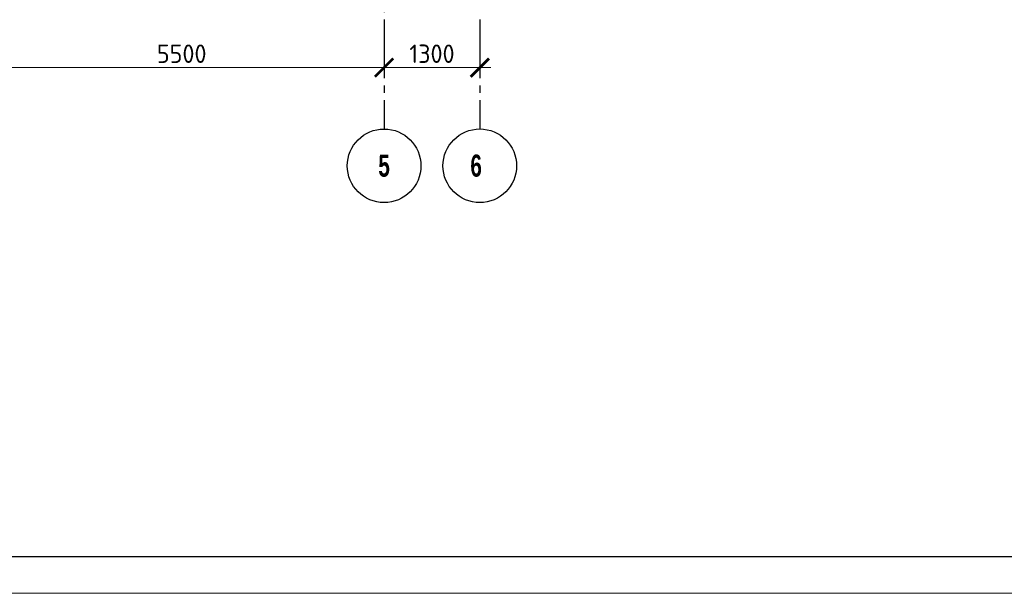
# Model space of a CAD drawing. Header units: millimetres. Extents: x 259029 to 2494469, y -731578 to -57567.
# Tile 6 of 253: x 352066 to 365440, y -705797 to -698002. Entities that reach past the tile are written whole.
import ezdxf

# ---------------------------------------------------------------- set-up
doc = ezdxf.new("R2010")
doc.units = ezdxf.units.MM
doc.linetypes.add('______5', pattern=[1100, 800, -100, 100, -100])
doc.linetypes.add('Б-1.1 оси$0$Б-1.1 Оси$0$GOST2.303 5', pattern=[24, 20, -1.5, 1, -1.5])
doc.layers.get('Defpoints').update_dxf_attribs({"color": 140})
for name, color, linetype, lineweight in [('ОСИ', 151, 'Б-1.1 оси$0$Б-1.1 Оси$0$GOST2.303 5', 9), ('РАЗРЕЗЫ', 10, 'Continuous', 60), ('ТОНКИЕ', 7, 'Continuous', 9)]:
    doc.layers.add(name, color=color, linetype=linetype, lineweight=lineweight)
doc.layers.add('ТОЛСТЫЕ_ОСНОВНЫЕ', color=6, linetype='Continuous')
doc.styles.add('Century Gothic', font='GOTHIC.TTF')
doc.styles.add('ГОСТ', font='GOST_Common.ttf')
doc.dimstyles.new('ГОСТ', dxfattribs={"dimscale": 0, "dimtxt": 2.5, "dimasz": 2.5, "dimexe": 1.25, "dimexo": 0.625, "dimtad": 1, "dimdec": 0, "dimtxsty": 'ГОСТ', "dimblk": 'ARCHTICK', "dimcen": 2.5, "dimdle": 1.5, "dimclrd": 256, "dimclre": 256, "dimclrt": 256, "dimadec": 0, "dimazin": 0, "dimtfac": 1, "dimtdec": 0, "dimtmove": 1, "dimatfit": 3, "dimfxl": 2, "dimtfill": 1, "dimlwd": 0, "dimarcsym": 0})

# ---------------------------------------------------------------- blocks, each defined once
blk = doc.blocks.new('*U27')
at = {"layer": 'ТОЛСТЫЕ_ОСНОВНЫЕ', "color": 6}
blk.add_lwpolyline([(20, 5), (886, 5), (886, 415), (20, 415)], close=True, dxfattribs=at)
at = {"layer": 'ТОНКИЕ'}
blk.add_lwpolyline([(0, 0), (891, 0), (891, 420), (0, 420)], close=True, dxfattribs=at)
blk = doc.blocks.new('_ArchTick')
at = {"color": 0, "linetype": 'ByBlock', "const_width": 0.15}
blk.add_lwpolyline([(-0.5, -0.5), (0.5, 0.5)], dxfattribs=at)
blk = doc.blocks.new('*D313')
at = {"layer": 'Defpoints', "color": 0, "lineweight": -2, "transparency": 16777216}
for p in [(351516, -698333), (357016, -698333), (357016, -698653)]:
    blk.add_point(p, dxfattribs=at)
at = {"layer": 'РАЗРЕЗЫ', "lineweight": -2, "transparency": 16777216}
for p, q in [((351516, -698395), (351516, -698778)), ((357016, -698395), (357016, -698778))]:
    blk.add_line(p, q, dxfattribs=at)
at = {"layer": 'РАЗРЕЗЫ', "lineweight": 0, "transparency": 16777216}
blk.add_line((351366, -698653), (357166, -698653), dxfattribs=at)
at = {"layer": 'РАЗРЕЗЫ', "lineweight": 0, "transparency": 16777216, "xscale": 250, "yscale": 250, "zscale": 250, "rotation": 180}
blk.add_blockref('_ArchTick', (351516, -698653), dxfattribs=at)
at = {"layer": 'РАЗРЕЗЫ', "lineweight": 0, "transparency": 16777216, "xscale": 250, "yscale": 250, "zscale": 250}
blk.add_blockref('_ArchTick', (357016, -698653), dxfattribs=at)
at = {"layer": 'РАЗРЕЗЫ', "lineweight": 0, "transparency": 16777216, "insert": (354266, -698465), "char_height": 250, "width": 458, "attachment_point": 5, "style": 'ГОСТ', "bg_fill": 3, "box_fill_scale": 1.1, "bg_fill_color": 256, "bg_fill_true_color": 13158600, "bg_fill_transparency": 0}
blk.add_mtext('5500', dxfattribs=at)
blk = doc.blocks.new('*D314')
at = {"layer": 'Defpoints', "color": 0, "lineweight": -2, "transparency": 16777216}
for p in [(358316, -698274), (357016, -698333), (358316, -698653)]:
    blk.add_point(p, dxfattribs=at)
at = {"layer": 'РАЗРЕЗЫ', "lineweight": -2, "transparency": 16777216}
for p, q in [((357016, -698395), (357016, -698778)), ((358316, -698337), (358316, -698778))]:
    blk.add_line(p, q, dxfattribs=at)
at = {"layer": 'РАЗРЕЗЫ', "lineweight": 0, "transparency": 16777216}
blk.add_line((356866, -698653), (358466, -698653), dxfattribs=at)
at = {"layer": 'РАЗРЕЗЫ', "lineweight": 0, "transparency": 16777216, "xscale": 250, "yscale": 250, "zscale": 250, "rotation": 180}
blk.add_blockref('_ArchTick', (357016, -698653), dxfattribs=at)
at = {"layer": 'РАЗРЕЗЫ', "lineweight": 0, "transparency": 16777216, "xscale": 250, "yscale": 250, "zscale": 250}
blk.add_blockref('_ArchTick', (358316, -698653), dxfattribs=at)
at = {"layer": 'РАЗРЕЗЫ', "lineweight": 0, "transparency": 16777216, "insert": (357666, -698465), "char_height": 250, "width": 458, "attachment_point": 5, "style": 'ГОСТ', "bg_fill": 3, "box_fill_scale": 1.1, "bg_fill_color": 256, "bg_fill_true_color": 13158600, "bg_fill_transparency": 0}
blk.add_mtext('1300', dxfattribs=at)
blk = doc.blocks.new('NSY101')
at = {"color": 0, "linetype": 'ByBlock', "lineweight": -2}
blk.add_circle((0, 0), 50, dxfattribs=at)

msp = doc.modelspace()

# ---------------------------------------------------------------- linework, layer by layer
at = {"layer": 'ОСИ', "color": 16, "linetype": '______5', "lineweight": 25}
for p, q in [((357015.6, -694697.9), (357015.6, -699487.7)), ((358315.6, -694697.7), (358315.6, -699487.5))]:
    msp.add_line(p, q, dxfattribs=at)

# ---------------------------------------------------------------- block references
at = {"xscale": 100, "yscale": 100, "zscale": 100}
msp.add_blockref('*U27', (316337.4, -705796.6), dxfattribs=at)
at = {"layer": 'ОСИ', "color": 16, "linetype": 'Continuous', "lineweight": 25, "xscale": 10, "yscale": 10, "zscale": 10}
for p in [(357015.6, -699987.7), (358315.6, -699987.5)]:
    msp.add_blockref('NSY101', p, dxfattribs=at)

# ---------------------------------------------------------------- texts
at = {"layer": 'ОСИ', "color": 16, "linetype": 'Continuous', "lineweight": 25, "char_height": 300, "attachment_point": 5, "style": 'Century Gothic'}
for s, insert, width in [('{\\fCentury Gothic|b1|i0|c204|p34;\\W0.7;5}', (357015.6, -699987.7), 425), ('{\\fCentury Gothic|b1|i0|c204|p34;\\W0.7;6}', (358265.6, -699987.5), 320)]:
    msp.add_mtext(s, dxfattribs=dict(at, insert=insert, width=width))

# ---------------------------------------------------------------- next in the draw order: dimensions: what is measured, and where the dimension line sits
at = {"layer": 'РАЗРЕЗЫ', "color": 0, "lineweight": 0}
dim = msp.add_linear_dim(base=(357015.6, -698652.8), p1=(351515.6, -698332.8), p2=(357015.6, -698332.8), dimstyle='ГОСТ', override={"dimscale": 100, "dimtix": 0, "dimtofl": 1, "dimtmove": 1, "dimatfit": 3}, dxfattribs=at)
dim.commit()
dim.dimension.update_dxf_attribs({"geometry": '*D313', "text_midpoint": (354265.6, -698465.3)})

# ---------------------------------------------------------------- next in the draw order: dimensions: what is measured, and where the dimension line sits
dim = msp.add_linear_dim(base=(358315.6, -698652.8), p1=(357015.6, -698332.8), p2=(358315.6, -698274.3), dimstyle='ГОСТ', override={"dimscale": 100, "dimtix": 0, "dimtofl": 1, "dimtmove": 1, "dimatfit": 3}, dxfattribs=at)
dim.commit()
dim.dimension.update_dxf_attribs({"geometry": '*D314', "text_midpoint": (357665.6, -698465.3)})

doc.saveas('drawing.dxf')
